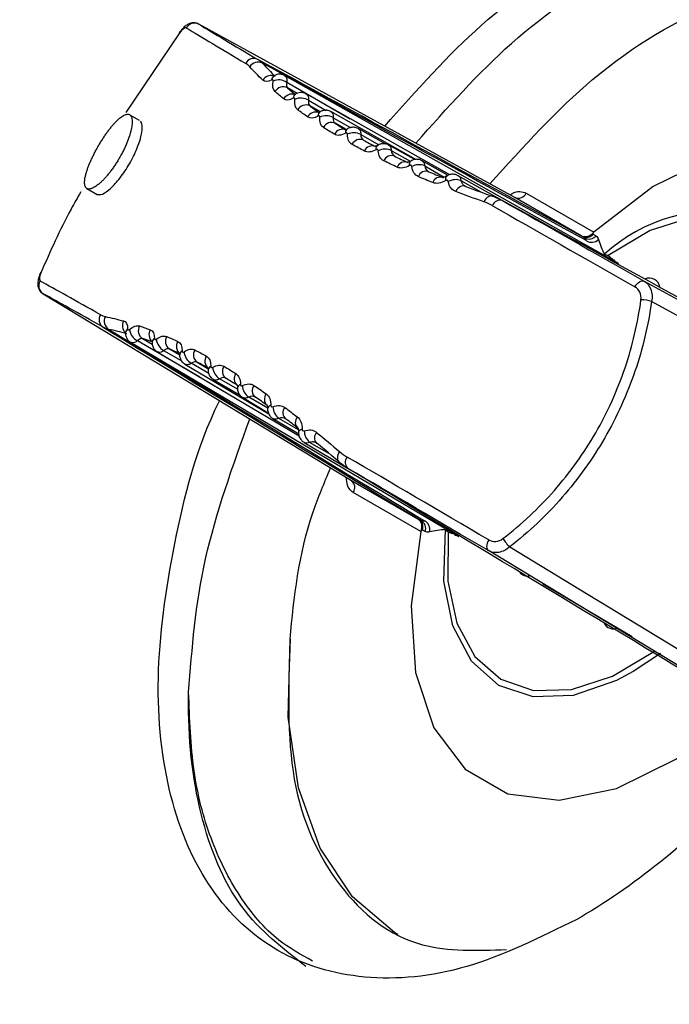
# Model space of a CAD drawing. Header units: millimetres. Extents: x 15358 to 16483, y 10132 to 11382.
# Tile 49 of 166: x 16212 to 16225, y 10373 to 10393. Entities that reach past the tile are written whole.
import ezdxf

# ---------------------------------------------------------------- set-up
doc = ezdxf.new("R2010")
doc.units = ezdxf.units.MM

msp = doc.modelspace()

# ---------------------------------------------------------------- linework, layer by layer
at = {"color": 7, "linetype": 'Continuous', "lineweight": 25}
for p, q in [((16222.134, 10389.683), (16215.471, 10393.34)), ((16215.055, 10393.147), (16213.934, 10391.477)), ((16224.286, 10388.311), (16217.28, 10392.257)), ((16217.328, 10392.114), (16218.662, 10391.347)), ((16217.339, 10391.997), (16217.501, 10391.86)), ((16217.542, 10391.879), (16217.339, 10391.997)), ((16220.765, 10390.163), (16217.734, 10391.87)), ((16217.785, 10391.735), (16218.156, 10391.521)), ((16218.029, 10391.491), (16217.81, 10391.617)), ((16214.222, 10391.309), (16214.011, 10391.431)), ((16220.045, 10390.486), (16218.252, 10391.497)), ((16218.304, 10391.368), (16218.671, 10391.158)), ((16218.564, 10391.123), (16218.345, 10391.25)), ((16219.41, 10390.811), (16218.832, 10391.137)), ((16218.886, 10391.015), (16219.268, 10390.796)), ((16220.022, 10390.482), (16219.473, 10390.791)), ((16219.528, 10390.676), (16219.927, 10390.448)), ((16220.725, 10390.151), (16220.176, 10390.46)), ((16220.232, 10390.351), (16220.646, 10390.115)), ((16220.697, 10390.137), (16220.695, 10390.136)), ((16221.868, 10389.621), (16220.938, 10390.144)), ((16220.995, 10390.041), (16221.418, 10389.8)), ((16213.111, 10389.872), (16213.324, 10389.749)), ((16221.081, 10389.928), (16221.099, 10389.915)), ((16222.373, 10389.776), (16223.8, 10388.952)), ((16223.534, 10388.874), (16222.134, 10389.683)), ((16224.287, 10388.311), (16224.286, 10388.312)), ((16224.859, 10387.919), (16231.376, 10384.339)), ((16212.187, 10387.653), (16218.687, 10383.712)), ((16215.492, 10385.895), (16214.178, 10386.658)), ((16214.484, 10386.635), (16214.284, 10386.706)), ((16214.284, 10386.706), (16214.49, 10386.588)), ((16214.03, 10386.628), (16220.95, 10382.533)), ((16214.592, 10386.427), (16217.585, 10384.656)), ((16215.105, 10386.236), (16214.734, 10386.451)), ((16214.849, 10386.488), (16215.067, 10386.363)), ((16215.174, 10386.166), (16216.946, 10385.118)), ((16215.678, 10385.971), (16215.311, 10386.185)), ((16215.435, 10386.209), (16215.66, 10386.078)), ((16215.776, 10385.843), (16216.339, 10385.51)), ((16216.289, 10385.636), (16215.907, 10385.857)), ((16216.396, 10385.46), (16216.935, 10385.141)), ((16216.925, 10385.236), (16216.523, 10385.47)), ((16217.033, 10385.018), (16217.578, 10384.695)), ((16217.569, 10384.782), (16217.156, 10385.023)), ((16217.688, 10384.515), (16218.604, 10383.973)), ((16218.226, 10384.272), (16217.806, 10384.517)), ((16217.947, 10384.502), (16217.951, 10384.5)), ((16217.952, 10384.501), (16217.967, 10384.49)), ((16218.687, 10383.712), (16220.087, 10382.903)), ((16220.153, 10382.634), (16218.726, 10383.459)), ((16227.921, 10378.387), (16221.576, 10382.232)), ((16222.726, 10381.534), (16224.609, 10380.42)), ((16225.201, 10380.058), (16224.629, 10379.678)), ((16215.256, 10379.245), (16215.256, 10379.245))]:
    msp.add_line(p, q, dxfattribs=at)
at = {"color": 7, "linetype": 'Continuous', "lineweight": 25, "flags": 128}
for points in [[(16215.063, 10393.169), (16215.058, 10393.161), (16215.055, 10393.147)], [(16230.439, 10385.118), (16230.647, 10386.683), (16230.554, 10388.091), (16230.166, 10389.262), (16229.505, 10390.131), (16228.608, 10390.649), (16227.525, 10390.787), (16226.317, 10390.538), (16225.052, 10389.914), (16223.8, 10388.952)], [(16221.099, 10389.915), (16221.073, 10389.926), (16221.045, 10389.93), (16221.015, 10389.926), (16220.985, 10389.915), (16220.956, 10389.896), (16220.93, 10389.872), (16220.906, 10389.842), (16220.887, 10389.808)], [(16221.687, 10389.702), (16221.661, 10389.714), (16221.634, 10389.717), (16221.605, 10389.713), (16221.576, 10389.701), (16221.548, 10389.683), (16221.522, 10389.657), (16221.5, 10389.627), (16221.481, 10389.592)], [(16228.45, 10385.95), (16228.461, 10386.978), (16228.271, 10387.866), (16227.891, 10388.569), (16227.341, 10389.051), (16226.649, 10389.287), (16225.85, 10389.264), (16224.986, 10388.984), (16224.101, 10388.462)], [(16224.334, 10388.262), (16224.305, 10388.299), (16224.286, 10388.311)], [(16212.132, 10388.092), (16212.136, 10388.1), (16212.147, 10388.109)], [(16224.665, 10387.8), (16224.686, 10387.833), (16224.71, 10387.862), (16224.736, 10387.886), (16224.762, 10387.906), (16224.789, 10387.919), (16224.815, 10387.926), (16224.838, 10387.926), (16224.859, 10387.919)], [(16231.283, 10384.055), (16231.13, 10384.138), (16228.244, 10385.72), (16225.016, 10387.49)], [(16216.989, 10385.298), (16216.961, 10385.284), (16216.94, 10385.267), (16216.927, 10385.248), (16216.921, 10385.229), (16216.921, 10385.226)], [(16217.647, 10384.796), (16217.618, 10384.783), (16217.595, 10384.768), (16217.581, 10384.751), (16217.574, 10384.732), (16217.574, 10384.729)], [(16218.437, 10384.321), (16218.417, 10384.287), (16218.402, 10384.252), (16218.393, 10384.217), (16218.391, 10384.184), (16218.395, 10384.153), (16218.406, 10384.126), (16218.423, 10384.104), (16218.445, 10384.088)], [(16220.153, 10382.634), (16219.945, 10381.069), (16220.038, 10379.661), (16220.426, 10378.49), (16221.087, 10377.621), (16221.984, 10377.103), (16223.067, 10376.965), (16224.275, 10377.215), (16225.54, 10377.838), (16226.792, 10378.8)], [(16224.629, 10379.678), (16224.273, 10379.489), (16223.363, 10379.178), (16222.521, 10379.144), (16221.792, 10379.388), (16221.216, 10379.898), (16220.825, 10380.644), (16220.639, 10381.587), (16220.668, 10382.676)], [(16220.728, 10382.618), (16220.717, 10381.591), (16220.907, 10380.703), (16221.286, 10380), (16221.837, 10379.518), (16222.529, 10379.282), (16223.328, 10379.304), (16224.192, 10379.584), (16225.077, 10380.107)], [(16221.581, 10382.459), (16221.564, 10382.425), (16221.55, 10382.389), (16221.542, 10382.355), (16221.538, 10382.322), (16221.54, 10382.292), (16221.547, 10382.267), (16221.559, 10382.246), (16221.576, 10382.232)], [(16222.026, 10382.31), (16223.677, 10381.307), (16228.095, 10378.625)], [(16219.671, 10374.133), (16219.599, 10374.176), (16218.709, 10374.924), (16218.025, 10375.952), (16217.57, 10377.23), (16217.357, 10378.716), (16217.393, 10380.364)]]:
    msp.add_lwpolyline(points, dxfattribs=at)
at = {"color": 7, "linetype": 'Continuous', "lineweight": 25}
for centre, radius, start, end in [((16215.378, 10393.166), 0.197, 61.9016, 150.7783), ((16216.629, 10392.425), 0.193, 63.7504, 152.3109), ((16216.718, 10392.337), 0.203, 61.4845, 148.5276), ((16216.995, 10392.049), 0.208, 74.9301, 148.3097), ((16217.118, 10392.156), 0.113, 123.3026, 173.7577), ((16217.156, 10391.856), 0.309, 56.2634, 113.0229), ((16217.249, 10391.82), 0.199, 63.2468, 150.2568), ((16217.434, 10391.665), 0.201, 73.4055, 150.3583), ((16217.569, 10391.775), 0.107, 123.789, 177.7799), ((16217.622, 10391.47), 0.311, 58.4172, 114.1226), ((16217.727, 10391.442), 0.194, 64.4725, 151.8597), ((16217.937, 10391.292), 0.196, 73.6262, 152.0384), ((16218.084, 10391.407), 0.102, 124.8659, 182.0492), ((16218.151, 10391.097), 0.312, 60.6176, 115.2308), ((16218.267, 10391.078), 0.189, 65.6096, 153.7224), ((16218.5, 10390.936), 0.186, 66.0399, 154.5388), ((16218.661, 10391.052), 0.0982, 126.5927, 186.5123), ((16218.743, 10390.737), 0.313, 62.8631, 116.3613), ((16218.869, 10390.727), 0.183, 66.6674, 155.8533), ((16219.298, 10390.712), 0.0927, 127.959, 192.0038), ((16219.126, 10390.592), 0.18, 67.0691, 156.7785), ((16219.397, 10390.392), 0.314, 65.1555, 117.5258), ((16219.533, 10390.391), 0.176, 67.6576, 158.261), ((16219.813, 10390.262), 0.173, 68.035, 159.2951), ((16219.997, 10390.385), 0.0901, 130.5371, 196.9041), ((16220.112, 10390.061), 0.314, 67.5001, 118.7342), ((16220.258, 10390.07), 0.169, 68.5948, 160.9535), ((16220.56, 10389.947), 0.166, 68.9536, 162.0954), ((16220.758, 10390.072), 0.0892, 134.4063, 201.681), ((16220.887, 10389.745), 0.315, 69.9051, 119.9944), ((16222.205, 10389.854), 0.185, 247.4786, 335.0401), ((16221.825, 10389.446), 0.179, 73.6259, 158.4373), ((16226.348, 10385.977), 3.42, 78.6317, 132.8519), ((16223.642, 10389.039), 0.197, 241.3689, 318.1656), ((16223.699, 10389.004), 0.197, 241.3831, 317.745), ((16223.753, 10388.941), 0.203, 236.2512, 315.0479), ((16232.243, 10397.395), 12.087, 227.6528, 228.3423), ((16212.292, 10387.821), 0.197, 149.2213, 238.1006), ((16224.969, 10387.763), 0.221, 7.217, 115.0557), ((16224.791, 10386.78), 0.745, 72.3642, 89.9321), ((16213.559, 10387.107), 0.193, 147.6884, 236.2534), ((16213.679, 10387.074), 0.203, 151.4713, 238.5189), ((16214.064, 10386.978), 0.205, 151.1099, 225.65), ((16214.036, 10386.818), 0.113, 126.2423, 176.633), ((16214.315, 10386.935), 0.309, 186.9716, 243.7404), ((16214.393, 10386.872), 0.199, 149.742, 236.7573), ((16214.619, 10386.79), 0.201, 149.631, 226.7839), ((16214.592, 10386.618), 0.107, 122.227, 176.0244), ((16214.882, 10386.725), 0.31, 185.8723, 241.5866), ((16214.959, 10386.648), 0.194, 148.1391, 235.5322), ((16215.189, 10386.541), 0.192, 147.4301, 235.0703), ((16215.168, 10386.356), 0.102, 117.9626, 174.9087), ((16215.47, 10386.453), 0.312, 184.7646, 239.3864), ((16215.544, 10386.362), 0.189, 146.2764, 234.3957), ((16215.783, 10386.231), 0.186, 145.4599, 233.9656), ((16215.764, 10386.033), 0.0983, 113.4978, 173.2394), ((16216.077, 10386.12), 0.313, 183.6344, 237.1411), ((16216.149, 10386.015), 0.183, 144.1453, 233.3385), ((16216.395, 10385.86), 0.18, 143.22, 232.937), ((16216.374, 10385.655), 0.0895, 106.729, 173.3535), ((16216.703, 10385.726), 0.314, 182.4703, 234.8488), ((16216.772, 10385.608), 0.176, 141.7373, 232.3489), ((16217.027, 10385.429), 0.176, 141.1123, 227.6052), ((16217.347, 10385.273), 0.314, 181.2622, 232.5045), ((16217.412, 10385.142), 0.169, 139.0445, 231.4124), ((16217.67, 10384.941), 0.166, 137.9025, 231.0538), ((16218.008, 10384.759), 0.315, 180.0022, 230.0997), ((16218.077, 10384.613), 0.168, 137.0937, 221.8237), ((16218.736, 10384.096), 0.179, 141.5603, 226.3816), ((16218.574, 10383.565), 0.185, 324.9585, 52.527), ((16219.998, 10382.727), 0.197, 341.8344, 58.6329), ((16220.057, 10382.696), 0.197, 342.255, 58.6187), ((16220.138, 10382.681), 0.203, 344.9514, 63.7501), ((16217.061, 10371.102), 12.086, 71.6474, 72.3369), ((16222.527, 10382.86), 0.744, 210.064, 227.6407), ((16222.396, 10381.895), 0.199, 216.54, 283.847), ((16224.204, 10380.793), 0.212, 206.0016, 296.5511)]:
    msp.add_arc(centre, radius, start, end, dxfattribs=at)
for centre, major_axis, ratio, start_param, end_param in [((16237.833, 10380.928), (23.057, -12.877), 0.010143, 3.393483, 3.56026), ((16237.735, 10380.753), (23.23, -12.977), 0.010067, 3.393485, 3.560262), ((17717.694, 9568.289), (1513.386, -831.055), 0.000265, 2.981878, 3.013607), ((17716.719, 9566.543), (1512.374, -832.78), 0.000238, 2.981815, 3.013217), ((16237.833, 10380.928), (23.057, -12.877), 0.010143, 3.953672, 4.120449), ((17717.694, 9568.289), (1513.386, -831.055), 0.000265, 3.294253, 3.325982), ((16237.735, 10380.753), (23.23, -12.977), 0.010067, 3.953675, 4.120451), ((16234.221, 10374.666), (22.854, -13.629), 0.009934, 2.722921, 2.889698), ((16234.118, 10374.494), (22.681, -13.529), 0.01001, 2.722924, 2.8897), ((17677.894, 9499.354), (1476.489, -894.963), 0.000262, 3.269578, 3.301307), ((17678.919, 9501.071), (1477.476, -893.224), 0.000234, 3.269968, 3.301371), ((16234.221, 10374.666), (22.854, -13.629), 0.009934, 2.162732, 2.329509), ((16234.118, 10374.494), (22.681, -13.529), 0.01001, 2.162734, 2.329511), ((17677.894, 9499.354), (1476.489, -894.963), 0.000262, 2.957204, 2.988933)]:
    msp.add_ellipse(centre, major_axis=major_axis, ratio=ratio, start_param=start_param, end_param=end_param, dxfattribs=at)
for points, knots in [([(16201.428, 10354.418), (16201.355, 10354.426), (16201.109, 10354.453), (16200.747, 10354.82), (16200.387, 10356.093), (16200.153, 10358.224), (16200.118, 10360.674), (16200.076, 10365.662), (16199.984, 10376.319), (16199.911, 10392.548), (16199.928, 10411.853), (16200.073, 10426.205), (16200.14, 10434.593), (16200.184, 10436.952), (16200.477, 10438.284), (16201.015, 10439.655), (16201.822, 10441.074), (16202.68, 10442.32), (16203.904, 10443.466), (16205.608, 10445.221), (16209.123, 10448.639), (16214.546, 10453.668), (16222.311, 10460.26), (16231.275, 10467.168), (16241.569, 10474.246), (16252.361, 10480.841), (16263.611, 10486.927), (16275.277, 10492.489), (16286.319, 10497.1), (16296.628, 10500.904), (16304.693, 10503.579), (16310.197, 10505.22), (16312.915, 10506.025), (16314.348, 10506.378), (16315.176, 10506.32), (16315.558, 10506.293)], [0, 0, 0, 0, 0.001336, 0.004547, 0.00816, 0.019464, 0.030874, 0.042302, 0.08787, 0.177711, 0.265545, 0.352881, 0.374654, 0.380077, 0.385438, 0.390785, 0.396092, 0.40406, 0.412128, 0.420166, 0.439139, 0.4823, 0.525488, 0.583171, 0.640912, 0.698737, 0.756593, 0.81427, 0.871773, 0.914842, 0.9579, 0.982016, 0.988312, 0.99461, 1, 1, 1, 1]), ([(16223.754, 10395.006), (16224.341, 10395.345), (16224.928, 10395.618), (16226.077, 10396.021), (16226.639, 10396.151), (16227.717, 10396.263), (16228.233, 10396.245), (16229.199, 10396.062), (16229.649, 10395.897), (16230.465, 10395.425), (16230.832, 10395.119), (16231.468, 10394.377), (16231.737, 10393.942), (16232.168, 10392.958), (16232.33, 10392.41), (16232.539, 10391.223), (16232.586, 10390.584), (16232.566, 10389.238), (16232.498, 10388.532), (16232.248, 10387.08), (16232.067, 10386.335), (16231.598, 10384.832), (16231.311, 10384.075), (16230.641, 10382.579), (16230.258, 10381.841), (16229.413, 10380.409), (16228.95, 10379.717), (16227.961, 10378.405), (16227.435, 10377.786), (16226.341, 10376.644), (16225.773, 10376.122), (16224.617, 10375.194), (16224.028, 10374.788), (16223.44, 10374.449)], [3.141593, 3.141593, 3.141593, 3.141593, 3.337942, 3.337942, 3.534292, 3.534292, 3.730641, 3.730641, 3.926991, 3.926991, 4.12334, 4.12334, 4.31969, 4.31969, 4.516039, 4.516039, 4.712389, 4.712389, 4.908739, 4.908739, 5.105088, 5.105088, 5.301438, 5.301438, 5.497787, 5.497787, 5.694137, 5.694137, 5.890486, 5.890486, 6.086836, 6.086836, 6.283185, 6.283185, 6.283185, 6.283185]), ([(16219.389, 10391.19), (16220.056, 10391.942), (16221.439, 10393.5), (16222.964, 10394.492), (16223.754, 10395.006)], [0, 0, 0, 0, 0.482675, 1, 1, 1, 1]), ([(16220.045, 10390.83), (16220.706, 10391.574), (16222.082, 10393.125), (16223.601, 10394.113), (16224.39, 10394.626)], [0, 0, 0, 0, 0.480285, 1, 1, 1, 1]), ([(16221.604, 10389.974), (16222.314, 10390.756), (16223.838, 10392.439), (16226.47, 10393.966), (16229.029, 10394.485), (16231.14, 10393.938), (16231.957, 10392.755), (16232.33, 10392.214)], [0, 0, 0, 0, 0.1846436, 0.3969055, 0.6091889, 0.8213735, 1, 1, 1, 1]), ([(16215.465, 10393.34), (16215.46, 10393.344), (16215.432, 10393.365), (16215.369, 10393.372), (16215.294, 10393.363), (16215.225, 10393.332), (16215.15, 10393.276), (16215.096, 10393.21), (16215.063, 10393.169)], [0, 0, 0, 0, 0.038596, 0.200458, 0.342195, 0.488942, 0.687472, 1, 1, 1, 1]), ([(16217.058, 10392.252), (16217.052, 10392.249), (16217.038, 10392.24), (16217.036, 10392.24), (16217.035, 10392.24)], [0, 0, 0, 0, 0.354063, 1, 1, 1, 1]), ([(16217.278, 10392.254), (16217.27, 10392.26), (16217.24, 10392.279), (16217.181, 10392.288), (16217.115, 10392.279), (16217.074, 10392.263), (16217.056, 10392.251), (16217.056, 10392.25)], [0, 0, 0, 0, 0.131842, 0.445475, 0.726251, 0.989919, 1, 1, 1, 1]), ([(16217.279, 10392.256), (16217.292, 10392.247), (16217.316, 10392.227), (16217.331, 10392.174), (16217.329, 10392.132), (16217.328, 10392.114)], [0, 0, 0, 0, 0.350774, 0.723929, 1, 1, 1, 1]), ([(16217.035, 10392.141), (16217.036, 10392.145), (16217.036, 10392.149), (16217.036, 10392.153), (16217.036, 10392.157), (16217.035, 10392.161), (16217.034, 10392.165), (16217.032, 10392.168), (16217.03, 10392.17), (16217.027, 10392.172), (16217.024, 10392.173), (16217.021, 10392.174), (16217.017, 10392.173), (16217.014, 10392.173), (16217.01, 10392.171), (16217.006, 10392.168)], [0, 0, 0, 0, 0.00001477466, 0.00001477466, 0.00001477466, 0.00003497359, 0.00003497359, 0.00003497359, 0.00005519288, 0.00005519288, 0.00005519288, 0.00007531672, 0.00007531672, 0.00007531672, 0.00009541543, 0.00009541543, 0.00009541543, 0.00009541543]), ([(16217.511, 10391.866), (16217.505, 10391.862), (16217.487, 10391.851), (16217.484, 10391.851), (16217.481, 10391.851)], [0, 0, 0, 0, 0.3523326, 1, 1, 1, 1]), ([(16217.733, 10391.867), (16217.718, 10391.875), (16217.683, 10391.896), (16217.619, 10391.9), (16217.557, 10391.89), (16217.524, 10391.871), (16217.51, 10391.863)], [0, 0, 0, 0, 0.208705, 0.514985, 0.797226, 1, 1, 1, 1]), ([(16217.733, 10391.868), (16217.745, 10391.86), (16217.769, 10391.843), (16217.786, 10391.794), (16217.785, 10391.752), (16217.785, 10391.735)], [0, 0, 0, 0, 0.3247361, 0.7108035, 1, 1, 1, 1]), ([(16217.495, 10391.754), (16217.495, 10391.758), (16217.496, 10391.761), (16217.495, 10391.765), (16217.495, 10391.769), (16217.494, 10391.773), (16217.492, 10391.776), (16217.49, 10391.78), (16217.488, 10391.782), (16217.485, 10391.783), (16217.482, 10391.784), (16217.478, 10391.785), (16217.474, 10391.784), (16217.47, 10391.784), (16217.466, 10391.782), (16217.462, 10391.779)], [0, 0, 0, 0, 0.00001451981, 0.00001451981, 0.00001451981, 0.00003408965, 0.00003408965, 0.00003408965, 0.00005367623, 0.00005367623, 0.00005367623, 0.00007321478, 0.00007321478, 0.00007321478, 0.00009272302, 0.00009272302, 0.00009272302, 0.00009272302]), ([(16213.353, 10390.772), (16213.344, 10390.757), (16213.329, 10390.73), (16213.3, 10390.677), (16213.266, 10390.613), (16213.227, 10390.533), (16213.191, 10390.456), (16213.16, 10390.381), (16213.132, 10390.309), (16213.109, 10390.241), (16213.089, 10390.174), (16213.075, 10390.116), (16213.066, 10390.063), (16213.062, 10390.017), (16213.062, 10389.975), (16213.067, 10389.939), (16213.077, 10389.91), (16213.091, 10389.887), (16213.116, 10389.866), (16213.15, 10389.859), (16213.191, 10389.866), (16213.238, 10389.882), (16213.291, 10389.913), (16213.35, 10389.957), (16213.397, 10389.997), (16213.446, 10390.044), (16213.496, 10390.097), (16213.547, 10390.156), (16213.598, 10390.22), (16213.649, 10390.288), (16213.699, 10390.361), (16213.748, 10390.437), (16213.788, 10390.504), (16213.818, 10390.557), (16213.847, 10390.61), (16213.881, 10390.675), (16213.919, 10390.755), (16213.964, 10390.86), (16214.001, 10390.961), (16214.029, 10391.054), (16214.051, 10391.142), (16214.063, 10391.219), (16214.066, 10391.285), (16214.064, 10391.328), (16214.057, 10391.365), (16214.042, 10391.404), (16214.019, 10391.43), (16213.988, 10391.441), (16213.952, 10391.442), (16213.909, 10391.429), (16213.861, 10391.401), (16213.822, 10391.373), (16213.78, 10391.338), (16213.736, 10391.297), (16213.691, 10391.249), (16213.643, 10391.195), (16213.595, 10391.135), (16213.546, 10391.07), (16213.497, 10391.001), (16213.448, 10390.927), (16213.408, 10390.863), (16213.376, 10390.811), (16213.361, 10390.785), (16213.353, 10390.772)], [0, 0, 0, 0, 0.008912, 0.015616, 0.031281, 0.046907, 0.062513, 0.07818, 0.093828, 0.109431, 0.125092, 0.142982, 0.15635, 0.171989, 0.18765, 0.203265, 0.218858, 0.234506, 0.250145, 0.281294, 0.296938, 0.312555, 0.343698, 0.359341, 0.374933, 0.390505, 0.406149, 0.421785, 0.437354, 0.452982, 0.468642, 0.484245, 0.499856, 0.50881, 0.515528, 0.531164, 0.546766, 0.562434, 0.593646, 0.609307, 0.624972, 0.656181, 0.671849, 0.687471, 0.703079, 0.718739, 0.749938, 0.765568, 0.781223, 0.812379, 0.828016, 0.843659, 0.859242, 0.874825, 0.89047, 0.906098, 0.921657, 0.937281, 0.952937, 0.968538, 0.984253, 0.992132, 1, 1, 1, 1]), ([(16218.018, 10391.379), (16218.019, 10391.383), (16218.018, 10391.386), (16218.018, 10391.39), (16218.017, 10391.394), (16218.016, 10391.398), (16218.013, 10391.401), (16218.011, 10391.404), (16218.009, 10391.406), (16218.005, 10391.408), (16218.002, 10391.409), (16217.998, 10391.409), (16217.994, 10391.408), (16217.99, 10391.408), (16217.986, 10391.406), (16217.982, 10391.403)], [0, 0, 0, 0, 0.00001434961, 0.00001434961, 0.00001434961, 0.00003354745, 0.00003354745, 0.00003354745, 0.00005276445, 0.00005276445, 0.00005276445, 0.00007196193, 0.00007196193, 0.00007196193, 0.00009112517, 0.00009112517, 0.00009112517, 0.00009112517]), ([(16218.027, 10391.493), (16218.02, 10391.489), (16218, 10391.476), (16217.987, 10391.475), (16217.991, 10391.475), (16217.991, 10391.475)], [0, 0, 0, 0, 0.314551, 0.885645, 1, 1, 1, 1]), ([(16218.25, 10391.495), (16218.228, 10391.506), (16218.185, 10391.527), (16218.113, 10391.525), (16218.059, 10391.511), (16218.033, 10391.494), (16218.026, 10391.489)], [0, 0, 0, 0, 0.3062546, 0.6063148, 0.8902257, 1, 1, 1, 1]), ([(16218.25, 10391.494), (16218.261, 10391.488), (16218.285, 10391.473), (16218.303, 10391.426), (16218.304, 10391.386), (16218.304, 10391.368)], [0, 0, 0, 0, 0.298554, 0.698508, 1, 1, 1, 1]), ([(16213.324, 10389.75), (16213.358, 10389.744), (16213.427, 10389.732), (16213.576, 10389.839), (16213.707, 10389.972), (16213.81, 10390.095), (16213.912, 10390.237), (16214.009, 10390.392), (16214.095, 10390.553), (16214.167, 10390.712), (16214.223, 10390.864), (16214.272, 10391.044), (16214.288, 10391.21), (16214.255, 10391.269), (16214.241, 10391.295)], [0, 0, 0, 0, 0.12701, 0.255463, 0.319993, 0.384495, 0.449166, 0.51368, 0.578325, 0.643017, 0.707621, 0.772379, 0.901079, 1, 1, 1, 1]), ([(16218.604, 10391.133), (16218.596, 10391.128), (16218.574, 10391.114), (16218.557, 10391.113), (16218.559, 10391.112), (16218.56, 10391.112)], [0, 0, 0, 0, 0.2761207, 0.7731158, 1, 1, 1, 1]), ([(16218.604, 10391.017), (16218.604, 10391.021), (16218.604, 10391.025), (16218.603, 10391.028), (16218.602, 10391.033), (16218.6, 10391.037), (16218.598, 10391.039), (16218.595, 10391.042), (16218.592, 10391.044), (16218.589, 10391.046), (16218.585, 10391.047), (16218.581, 10391.047), (16218.577, 10391.046), (16218.572, 10391.045), (16218.568, 10391.044), (16218.564, 10391.041)], [0, 0, 0, 0, 0.00001429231, 0.00001429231, 0.00001429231, 0.0000333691, 0.0000333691, 0.0000333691, 0.00005246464, 0.00005246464, 0.00005246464, 0.00007154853, 0.00007154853, 0.00007154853, 0.00009059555, 0.00009059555, 0.00009059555, 0.00009059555]), ([(16218.832, 10391.136), (16218.83, 10391.137), (16218.808, 10391.155), (16218.752, 10391.166), (16218.678, 10391.164), (16218.628, 10391.148), (16218.606, 10391.132), (16218.603, 10391.13)], [0, 0, 0, 0, 0.022914, 0.366385, 0.663483, 0.949627, 1, 1, 1, 1]), ([(16218.83, 10391.134), (16218.839, 10391.129), (16218.863, 10391.115), (16218.882, 10391.072), (16218.885, 10391.033), (16218.886, 10391.015)], [0, 0, 0, 0, 0.2665234, 0.6844058, 1, 1, 1, 1]), ([(16219.241, 10390.787), (16219.233, 10390.782), (16219.207, 10390.765), (16219.185, 10390.763), (16219.186, 10390.763), (16219.187, 10390.763)], [0, 0, 0, 0, 0.246384, 0.722972, 1, 1, 1, 1]), ([(16219.472, 10390.789), (16219.466, 10390.793), (16219.438, 10390.813), (16219.378, 10390.822), (16219.303, 10390.817), (16219.261, 10390.795), (16219.241, 10390.784)], [0, 0, 0, 0, 0.087096, 0.42123, 0.718972, 1, 1, 1, 1]), ([(16219.471, 10390.788), (16219.48, 10390.784), (16219.503, 10390.773), (16219.523, 10390.732), (16219.527, 10390.693), (16219.528, 10390.676)], [0, 0, 0, 0, 0.23431, 0.670689, 1, 1, 1, 1]), ([(16219.252, 10390.67), (16219.252, 10390.674), (16219.251, 10390.677), (16219.25, 10390.681), (16219.248, 10390.685), (16219.246, 10390.689), (16219.243, 10390.692), (16219.241, 10390.695), (16219.237, 10390.697), (16219.233, 10390.698), (16219.23, 10390.699), (16219.225, 10390.699), (16219.221, 10390.698), (16219.216, 10390.697), (16219.211, 10390.695), (16219.207, 10390.692)], [0, 0, 0, 0, 0.00001437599, 0.00001437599, 0.00001437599, 0.00003358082, 0.00003358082, 0.00003358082, 0.00005279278, 0.00005279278, 0.00005279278, 0.00007197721, 0.00007197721, 0.00007197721, 0.00009112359, 0.00009112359, 0.00009112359, 0.00009112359]), ([(16219.939, 10390.456), (16219.929, 10390.449), (16219.901, 10390.432), (16219.871, 10390.428), (16219.869, 10390.428), (16219.868, 10390.429)], [0, 0, 0, 0, 0.215417, 0.619846, 1, 1, 1, 1]), ([(16220.174, 10390.457), (16220.163, 10390.464), (16220.13, 10390.485), (16220.064, 10390.492), (16219.993, 10390.483), (16219.956, 10390.461), (16219.939, 10390.451)], [0, 0, 0, 0, 0.148296, 0.47497, 0.774349, 1, 1, 1, 1]), ([(16220.174, 10390.457), (16220.181, 10390.454), (16220.203, 10390.444), (16220.224, 10390.406), (16220.23, 10390.368), (16220.232, 10390.351)], [0, 0, 0, 0, 0.198292, 0.655475, 1, 1, 1, 1]), ([(16219.961, 10390.337), (16219.96, 10390.341), (16219.959, 10390.344), (16219.958, 10390.348), (16219.956, 10390.352), (16219.953, 10390.356), (16219.95, 10390.359), (16219.947, 10390.362), (16219.943, 10390.364), (16219.939, 10390.365), (16219.935, 10390.366), (16219.93, 10390.365), (16219.925, 10390.364), (16219.921, 10390.363), (16219.916, 10390.361), (16219.911, 10390.358)], [0, 0, 0, 0, 0.00001463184, 0.00001463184, 0.00001463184, 0.0000342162, 0.0000342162, 0.0000342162, 0.00005377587, 0.00005377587, 0.00005377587, 0.00007326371, 0.00007326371, 0.00007326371, 0.00009271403, 0.00009271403, 0.00009271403, 0.00009271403]), ([(16220.936, 10390.141), (16220.918, 10390.151), (16220.877, 10390.174), (16220.802, 10390.176), (16220.738, 10390.162), (16220.707, 10390.14), (16220.697, 10390.134)], [0, 0, 0, 0, 0.236748, 0.555639, 0.857391, 1, 1, 1, 1]), ([(16220.696, 10390.139), (16220.686, 10390.132), (16220.655, 10390.112), (16220.619, 10390.107), (16220.606, 10390.109), (16220.605, 10390.11), (16220.605, 10390.11)], [0, 0, 0, 0, 0.180454, 0.511469, 0.87128, 1, 1, 1, 1]), ([(16220.73, 10390.018), (16220.729, 10390.022), (16220.728, 10390.026), (16220.726, 10390.029), (16220.724, 10390.034), (16220.721, 10390.038), (16220.717, 10390.04), (16220.714, 10390.043), (16220.709, 10390.045), (16220.705, 10390.046), (16220.7, 10390.047), (16220.695, 10390.047), (16220.69, 10390.046), (16220.685, 10390.045), (16220.68, 10390.042), (16220.675, 10390.039)], [0, 0, 0, 0, 0.00001509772, 0.00001509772, 0.00001509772, 0.00003531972, 0.00003531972, 0.00003531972, 0.00005545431, 0.00005545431, 0.00005545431, 0.00007543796, 0.00007543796, 0.00007543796, 0.00009538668, 0.00009538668, 0.00009538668, 0.00009538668]), ([(16220.936, 10390.142), (16220.942, 10390.14), (16220.964, 10390.131), (16220.985, 10390.095), (16220.992, 10390.057), (16220.995, 10390.041)], [0, 0, 0, 0, 0.157426, 0.637882, 1, 1, 1, 1]), ([(16220.995, 10390.041), (16220.997, 10390.036), (16221.005, 10390.006), (16221.027, 10389.96), (16221.064, 10389.938), (16221.081, 10389.928)], [0, 0, 0, 0, 0.100617, 0.587694, 1, 1, 1, 1]), ([(16212.98, 10389.801), (16212.911, 10389.68), (16212.583, 10389.106), (16212.339, 10388.549), (16212.147, 10388.109)], [0, 0, 0, 0, 0.211283, 1, 1, 1, 1]), ([(16222.031, 10389.739), (16222.047, 10389.75), (16222.117, 10389.798), (16222.243, 10389.821), (16222.33, 10389.791), (16222.373, 10389.776)], [0, 0, 0, 0, 0.122851, 0.561426, 1, 1, 1, 1]), ([(16223.769, 10388.921), (16223.739, 10388.887), (16223.699, 10388.864), (16223.614, 10388.847), (16223.57, 10388.854), (16223.534, 10388.874)], [0, 0, 0, 0, 0.5, 0.5, 1, 1, 1, 1]), ([(16223.8, 10388.952), (16223.793, 10388.946), (16223.786, 10388.939), (16223.779, 10388.931), (16223.776, 10388.928), (16223.773, 10388.924), (16223.769, 10388.921)], [0, 0, 0, 0, 0.00003034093, 0.00003034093, 0.00003034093, 0.00004462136, 0.00004462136, 0.00004462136, 0.00004462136]), ([(16223.769, 10388.921), (16223.774, 10388.917), (16223.779, 10388.914), (16223.784, 10388.911), (16223.786, 10388.91), (16223.787, 10388.909), (16223.789, 10388.908)], [0.0000111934, 0.0000111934, 0.0000111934, 0.0000111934, 0.0001, 0.0001, 0.0001, 0.0001305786, 0.0001305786, 0.0001305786, 0.0001305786]), ([(16224.209, 10388.364), (16224.212, 10388.362), (16224.215, 10388.361), (16224.218, 10388.36), (16224.221, 10388.36), (16224.225, 10388.36), (16224.229, 10388.361), (16224.232, 10388.362), (16224.235, 10388.364), (16224.239, 10388.366)], [0, 0, 0, 0, 0.0000167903, 0.0000167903, 0.0000167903, 0.00003358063, 0.00003358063, 0.00003358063, 0.00004713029, 0.00004713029, 0.00004713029, 0.00004713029]), ([(16212.132, 10388.092), (16212.13, 10388.088), (16212.107, 10388.039), (16212.083, 10387.957), (16212.068, 10387.856), (16212.089, 10387.761), (16212.13, 10387.692), (16212.171, 10387.667), (16212.187, 10387.658)], [0, 0, 0, 0, 0.023944, 0.298811, 0.550021, 0.730648, 0.894734, 1, 1, 1, 1]), ([(16224.859, 10387.919), (16224.922, 10387.883), (16224.971, 10387.823), (16225.027, 10387.672), (16225.034, 10387.583), (16225.016, 10387.49)], [0, 0, 0, 0, 0.5, 0.5, 1, 1, 1, 1]), ([(16221.883, 10382.487), (16222.272, 10382.787), (16222.634, 10383.125), (16223.297, 10383.88), (16223.588, 10384.286), (16224.088, 10385.152), (16224.298, 10385.618), (16224.615, 10386.559), (16224.726, 10387.038), (16224.792, 10387.525)], [0, 0, 0, 0, 0.25, 0.25, 0.5, 0.5, 0.75, 0.75, 1, 1, 1, 1]), ([(16225.016, 10387.49), (16224.946, 10386.99), (16224.829, 10386.499), (16224.5, 10385.533), (16224.284, 10385.055), (16223.77, 10384.166), (16223.472, 10383.747), (16222.793, 10382.969), (16222.423, 10382.621), (16222.026, 10382.31)], [0, 0, 0, 0, 0.25, 0.25, 0.5, 0.5, 0.75, 0.75, 1, 1, 1, 1]), ([(16213.923, 10386.845), (16213.923, 10386.846), (16213.922, 10386.848), (16213.923, 10386.832), (16213.923, 10386.824)], [0, 0, 0, 0, 0.423232, 1, 1, 1, 1]), ([(16213.969, 10386.909), (16213.969, 10386.906), (16213.97, 10386.902), (16213.97, 10386.899), (16213.971, 10386.896), (16213.973, 10386.892), (16213.975, 10386.89), (16213.978, 10386.888), (16213.981, 10386.887), (16213.984, 10386.887), (16213.987, 10386.887), (16213.991, 10386.888), (16213.995, 10386.889), (16213.999, 10386.891), (16214.003, 10386.894), (16214.008, 10386.897)], [0, 0, 0, 0, 0.00001509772, 0.00001509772, 0.00001509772, 0.00003531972, 0.00003531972, 0.00003531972, 0.00005545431, 0.00005545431, 0.00005545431, 0.00007543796, 0.00007543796, 0.00007543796, 0.00009538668, 0.00009538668, 0.00009538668, 0.00009538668]), ([(16213.924, 10386.825), (16213.924, 10386.822), (16213.92, 10386.795), (16213.933, 10386.743), (16213.967, 10386.674), (16214.008, 10386.644), (16214.029, 10386.629)], [0, 0, 0, 0, 0.0412557, 0.3536182, 0.6740141, 1, 1, 1, 1]), ([(16214.178, 10386.658), (16214.158, 10386.645), (16214.117, 10386.62), (16214.065, 10386.611), (16214.041, 10386.625), (16214.031, 10386.631)], [0, 0, 0, 0, 0.368079, 0.734944, 1, 1, 1, 1]), ([(16214.482, 10386.655), (16214.483, 10386.654), (16214.484, 10386.652), (16214.484, 10386.631), (16214.484, 10386.623)], [0, 0, 0, 0, 0.635531, 1, 1, 1, 1]), ([(16214.534, 10386.708), (16214.534, 10386.705), (16214.535, 10386.701), (16214.535, 10386.698), (16214.536, 10386.694), (16214.538, 10386.691), (16214.541, 10386.689), (16214.543, 10386.686), (16214.546, 10386.685), (16214.549, 10386.684), (16214.553, 10386.684), (16214.556, 10386.684), (16214.56, 10386.686), (16214.565, 10386.687), (16214.569, 10386.69), (16214.573, 10386.693)], [0, 0, 0, 0, 0.00001463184, 0.00001463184, 0.00001463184, 0.0000342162, 0.0000342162, 0.0000342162, 0.00005377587, 0.00005377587, 0.00005377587, 0.00007326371, 0.00007326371, 0.00007326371, 0.00009271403, 0.00009271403, 0.00009271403, 0.00009271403]), ([(16214.486, 10386.625), (16214.485, 10386.622), (16214.481, 10386.594), (16214.496, 10386.54), (16214.53, 10386.472), (16214.571, 10386.443), (16214.591, 10386.429)], [0, 0, 0, 0, 0.04126, 0.36412, 0.689039, 1, 1, 1, 1]), ([(16214.734, 10386.451), (16214.714, 10386.44), (16214.674, 10386.417), (16214.624, 10386.411), (16214.602, 10386.425), (16214.593, 10386.431)], [0, 0, 0, 0, 0.383262, 0.765954, 1, 1, 1, 1]), ([(16215.12, 10386.446), (16215.12, 10386.443), (16215.12, 10386.439), (16215.121, 10386.436), (16215.122, 10386.432), (16215.124, 10386.428), (16215.126, 10386.426), (16215.128, 10386.423), (16215.131, 10386.421), (16215.135, 10386.42), (16215.138, 10386.419), (16215.142, 10386.42), (16215.146, 10386.421), (16215.151, 10386.422), (16215.155, 10386.424), (16215.159, 10386.427)], [0, 0, 0, 0, 0.00001437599, 0.00001437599, 0.00001437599, 0.00003358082, 0.00003358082, 0.00003358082, 0.00005279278, 0.00005279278, 0.00005279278, 0.00007197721, 0.00007197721, 0.00007197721, 0.00009112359, 0.00009112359, 0.00009112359, 0.00009112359]), ([(16215.064, 10386.4), (16215.063, 10386.401), (16215.06, 10386.405), (16215.067, 10386.391), (16215.065, 10386.369), (16215.065, 10386.363)], [0, 0, 0, 0, 0.210478, 0.802005, 1, 1, 1, 1]), ([(16215.067, 10386.365), (16215.067, 10386.362), (16215.063, 10386.333), (16215.078, 10386.278), (16215.113, 10386.21), (16215.155, 10386.181), (16215.174, 10386.167)], [0, 0, 0, 0, 0.041029, 0.372123, 0.700533, 1, 1, 1, 1]), ([(16215.311, 10386.185), (16215.291, 10386.174), (16215.251, 10386.153), (16215.203, 10386.15), (16215.182, 10386.164), (16215.176, 10386.169)], [0, 0, 0, 0, 0.399455, 0.798746, 1, 1, 1, 1]), ([(16215.662, 10386.089), (16215.661, 10386.09), (16215.66, 10386.092), (16215.667, 10386.073), (16215.665, 10386.049), (16215.665, 10386.043)], [0, 0, 0, 0, 0.297223, 0.835565, 1, 1, 1, 1]), ([(16215.667, 10386.045), (16215.667, 10386.042), (16215.663, 10386.012), (16215.678, 10385.956), (16215.715, 10385.887), (16215.757, 10385.858), (16215.776, 10385.845)], [0, 0, 0, 0, 0.0405868, 0.377812, 0.7087182, 1, 1, 1, 1]), ([(16215.724, 10386.124), (16215.724, 10386.12), (16215.725, 10386.116), (16215.726, 10386.113), (16215.727, 10386.108), (16215.729, 10386.104), (16215.731, 10386.102), (16215.733, 10386.099), (16215.737, 10386.096), (16215.74, 10386.095), (16215.744, 10386.094), (16215.748, 10386.094), (16215.752, 10386.095), (16215.756, 10386.096), (16215.761, 10386.097), (16215.765, 10386.1)], [0, 0, 0, 0, 0.00001429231, 0.00001429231, 0.00001429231, 0.0000333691, 0.0000333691, 0.0000333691, 0.00005246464, 0.00005246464, 0.00005246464, 0.00007154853, 0.00007154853, 0.00007154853, 0.00009059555, 0.00009059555, 0.00009059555, 0.00009059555]), ([(16215.907, 10385.857), (16215.887, 10385.848), (16215.847, 10385.829), (16215.801, 10385.828), (16215.783, 10385.842), (16215.777, 10385.846)], [0, 0, 0, 0, 0.416894, 0.833789, 1, 1, 1, 1]), ([(16216.276, 10385.723), (16216.276, 10385.722), (16216.277, 10385.72), (16216.287, 10385.693), (16216.284, 10385.668), (16216.284, 10385.664)], [0, 0, 0, 0, 0.45695, 0.922053, 1, 1, 1, 1]), ([(16216.286, 10385.665), (16216.285, 10385.662), (16216.281, 10385.631), (16216.297, 10385.574), (16216.335, 10385.504), (16216.377, 10385.475), (16216.396, 10385.462)], [0, 0, 0, 0, 0.039197, 0.380857, 0.713138, 1, 1, 1, 1]), ([(16216.348, 10385.74), (16216.348, 10385.736), (16216.348, 10385.733), (16216.349, 10385.729), (16216.35, 10385.724), (16216.352, 10385.72), (16216.354, 10385.717), (16216.357, 10385.714), (16216.36, 10385.711), (16216.364, 10385.71), (16216.368, 10385.709), (16216.372, 10385.708), (16216.376, 10385.709), (16216.381, 10385.709), (16216.385, 10385.711), (16216.39, 10385.713)], [0, 0, 0, 0, 0.00001434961, 0.00001434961, 0.00001434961, 0.00003354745, 0.00003354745, 0.00003354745, 0.00005276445, 0.00005276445, 0.00005276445, 0.00007196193, 0.00007196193, 0.00007196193, 0.00009112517, 0.00009112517, 0.00009112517, 0.00009112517]), ([(16223.44, 10374.449), (16222.658, 10374.065), (16221.093, 10373.297), (16218.918, 10373.111), (16217.063, 10373.666), (16215.651, 10374.989), (16214.786, 10376.972), (16214.504, 10379.487), (16214.903, 10382.345), (16215.415, 10384.4), (16215.905, 10385.39), (16215.908, 10385.397)], [0, 0, 0, 0, 0.124889, 0.249779, 0.374675, 0.499575, 0.624479, 0.749386, 0.874293, 0.999198, 1, 1, 1, 1]), ([(16216.523, 10385.47), (16216.502, 10385.462), (16216.462, 10385.444), (16216.418, 10385.445), (16216.401, 10385.46), (16216.397, 10385.463)], [0, 0, 0, 0, 0.4358285, 0.8715826, 1, 1, 1, 1]), ([(16216.908, 10385.3), (16216.907, 10385.3), (16216.905, 10385.302), (16216.915, 10385.285), (16216.924, 10385.253), (16216.92, 10385.228), (16216.92, 10385.226)], [0, 0, 0, 0, 0.137716, 0.590636, 0.970845, 1, 1, 1, 1]), ([(16216.922, 10385.226), (16216.922, 10385.223), (16216.917, 10385.192), (16216.933, 10385.133), (16216.972, 10385.061), (16217.014, 10385.032), (16217.034, 10385.019)], [0, 0, 0, 0, 0.039379, 0.382981, 0.714878, 1, 1, 1, 1]), ([(16216.989, 10385.298), (16216.989, 10385.293), (16216.989, 10385.289), (16216.99, 10385.286), (16216.991, 10385.281), (16216.993, 10385.276), (16216.996, 10385.273), (16216.998, 10385.269), (16217.002, 10385.266), (16217.006, 10385.265), (16217.009, 10385.263), (16217.014, 10385.262), (16217.018, 10385.262), (16217.023, 10385.262), (16217.028, 10385.263), (16217.033, 10385.266)], [0, 0, 0, 0, 0.00001451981, 0.00001451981, 0.00001451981, 0.00003408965, 0.00003408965, 0.00003408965, 0.00005367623, 0.00005367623, 0.00005367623, 0.00007321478, 0.00007321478, 0.00007321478, 0.00009272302, 0.00009272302, 0.00009272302, 0.00009272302]), ([(16215.256, 10379.245), (16215.327, 10380.17), (16215.469, 10382.017), (16216.185, 10384.015), (16216.543, 10385.012)], [0, 0, 0, 0, 0.5013225, 1, 1, 1, 1]), ([(16217.156, 10385.023), (16217.135, 10385.016), (16217.094, 10385), (16217.052, 10385.003), (16217.037, 10385.017), (16217.034, 10385.02)], [0, 0, 0, 0, 0.456519, 0.91266, 1, 1, 1, 1]), ([(16217.552, 10384.82), (16217.553, 10384.819), (16217.555, 10384.818), (16217.568, 10384.791), (16217.577, 10384.754), (16217.574, 10384.729), (16217.574, 10384.729)], [0, 0, 0, 0, 0.261764, 0.660411, 0.995893, 1, 1, 1, 1]), ([(16217.647, 10384.796), (16217.647, 10384.791), (16217.648, 10384.787), (16217.648, 10384.783), (16217.65, 10384.778), (16217.652, 10384.773), (16217.654, 10384.769), (16217.657, 10384.765), (16217.661, 10384.762), (16217.665, 10384.76), (16217.669, 10384.757), (16217.673, 10384.756), (16217.678, 10384.756), (16217.683, 10384.756), (16217.688, 10384.757), (16217.693, 10384.759)], [0, 0, 0, 0, 0.00001477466, 0.00001477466, 0.00001477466, 0.00003497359, 0.00003497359, 0.00003497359, 0.00005519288, 0.00005519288, 0.00005519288, 0.00007531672, 0.00007531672, 0.00007531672, 0.00009541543, 0.00009541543, 0.00009541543, 0.00009541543]), ([(16217.575, 10384.729), (16217.575, 10384.726), (16217.569, 10384.694), (16217.586, 10384.633), (16217.625, 10384.56), (16217.669, 10384.53), (16217.689, 10384.516)], [0, 0, 0, 0, 0.039011, 0.382891, 0.713655, 1, 1, 1, 1]), ([(16217.806, 10384.517), (16217.786, 10384.51), (16217.744, 10384.497), (16217.703, 10384.501), (16217.69, 10384.515), (16217.689, 10384.516)], [0, 0, 0, 0, 0.479223, 0.957555, 1, 1, 1, 1]), ([(16217.947, 10384.504), (16217.946, 10384.504), (16217.926, 10384.518), (16217.879, 10384.53), (16217.83, 10384.522), (16217.806, 10384.517)], [0, 0, 0, 0, 0.026752, 0.515083, 1, 1, 1, 1]), ([(16217.393, 10380.364), (16217.481, 10381.251), (16217.599, 10382.437), (16218.118, 10383.668), (16218.248, 10383.978)], [0, 0, 0, 0, 0.748496, 1, 1, 1, 1]), ([(16218.726, 10383.459), (16218.712, 10383.468), (16218.661, 10383.502), (16218.597, 10383.598), (16218.587, 10383.717), (16218.582, 10383.775)], [0, 0, 0, 0, 0.155837, 0.589574, 1, 1, 1, 1]), ([(16220.164, 10382.677), (16220.179, 10382.72), (16220.179, 10382.766), (16220.15, 10382.848), (16220.122, 10382.882), (16220.087, 10382.903)], [0, 0, 0, 0, 0.5, 0.5, 1, 1, 1, 1]), ([(16220.164, 10382.677), (16220.161, 10382.667), (16220.158, 10382.657), (16220.156, 10382.648), (16220.155, 10382.643), (16220.154, 10382.639), (16220.153, 10382.634)], [0, 0, 0, 0, 0.00003027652, 0.00003027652, 0.00003027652, 0.00004455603, 0.00004455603, 0.00004455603, 0.00004455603]), ([(16220.186, 10382.666), (16220.179, 10382.669), (16220.173, 10382.672), (16220.167, 10382.675), (16220.166, 10382.676), (16220.165, 10382.676), (16220.164, 10382.677)], [0, 0, 0, 0, 0.0001024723, 0.0001024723, 0.0001024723, 0.0001193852, 0.0001193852, 0.0001193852, 0.0001193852]), ([(16220.879, 10382.547), (16220.879, 10382.552), (16220.879, 10382.556), (16220.878, 10382.56), (16220.877, 10382.564), (16220.875, 10382.567), (16220.873, 10382.569), (16220.871, 10382.571), (16220.868, 10382.573), (16220.866, 10382.573)], [0, 0, 0, 0, 0.00001678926, 0.00001678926, 0.00001678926, 0.00003357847, 0.00003357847, 0.00003357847, 0.00004713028, 0.00004713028, 0.00004713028, 0.00004713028]), ([(16220.951, 10382.533), (16220.952, 10382.531), (16220.954, 10382.529), (16220.953, 10382.532), (16220.952, 10382.533)], [0, 0, 0, 0, 0.80399, 1, 1, 1, 1]), ([(16222.026, 10382.31), (16221.954, 10382.248), (16221.873, 10382.209), (16221.715, 10382.182), (16221.638, 10382.195), (16221.576, 10382.232)], [0, 0, 0, 0, 0.5, 0.5, 1, 1, 1, 1]), ([(16217.393, 10380.364), (16217.36, 10379.329), (16217.293, 10377.257), (16218.339, 10375.031), (16219.922, 10373.745), (16221.341, 10373.793), (16221.956, 10373.814)], [0, 0, 0, 0, 0.264862, 0.530739, 0.796567, 1, 1, 1, 1]), ([(16217.729, 10373.456), (16217.244, 10373.831), (16216.257, 10374.594), (16215.426, 10376.602), (16215.237, 10378.294), (16215.255, 10379.218), (16215.256, 10379.245)], [0, 0, 0, 0, 0.322879, 0.656409, 0.989946, 1, 1, 1, 1]), ([(16217.866, 10373.572), (16217.622, 10373.707), (16217.029, 10374.035), (16216.301, 10374.911), (16215.695, 10376.114), (16215.316, 10377.564), (16215.276, 10378.679), (16215.256, 10379.245)], [0, 0, 0, 0, 0.146702, 0.35765, 0.574719, 0.784359, 1, 1, 1, 1])]:
    msp.add_open_spline(points, degree=3, knots=knots, dxfattribs=at)
for points in [[(16215.206, 10393.263), (16215.18, 10393.279), (16215.121, 10393.236), (16215.055, 10393.147)], [(16216.544, 10392.443), (16216.519, 10392.472), (16216.49, 10392.496), (16216.458, 10392.515)], [(16216.714, 10392.598), (16216.751, 10392.576), (16216.784, 10392.549), (16216.815, 10392.516)], [(16216.815, 10392.516), (16216.899, 10392.421), (16216.988, 10392.327), (16217.083, 10392.234)], [(16216.817, 10392.158), (16216.721, 10392.252), (16216.63, 10392.347), (16216.544, 10392.443)], [(16217.006, 10392.168), (16216.927, 10392.121), (16216.859, 10392.118), (16216.817, 10392.158)], [(16217.077, 10391.918), (16217.032, 10391.958), (16217.017, 10392.039), (16217.035, 10392.141)], [(16217.328, 10392.114), (16217.315, 10392.058), (16217.319, 10392.016), (16217.339, 10391.997)], [(16217.259, 10391.765), (16217.197, 10391.816), (16217.136, 10391.867), (16217.077, 10391.918)], [(16217.462, 10391.779), (16217.38, 10391.731), (16217.306, 10391.726), (16217.259, 10391.765)], [(16217.556, 10391.533), (16217.505, 10391.571), (16217.482, 10391.652), (16217.495, 10391.754)], [(16217.785, 10391.735), (16217.775, 10391.679), (16217.785, 10391.637), (16217.81, 10391.617)], [(16217.81, 10391.617), (16217.877, 10391.568), (16217.945, 10391.518), (16218.015, 10391.469)], [(16217.764, 10391.384), (16217.693, 10391.433), (16217.623, 10391.483), (16217.556, 10391.533)], [(16217.982, 10391.403), (16217.897, 10391.353), (16217.818, 10391.347), (16217.764, 10391.384)], [(16218.098, 10391.161), (16218.04, 10391.198), (16218.011, 10391.277), (16218.018, 10391.379)], [(16218.304, 10391.368), (16218.299, 10391.313), (16218.314, 10391.269), (16218.345, 10391.25)], [(16218.345, 10391.25), (16218.42, 10391.202), (16218.497, 10391.154), (16218.575, 10391.107)], [(16218.331, 10391.017), (16218.252, 10391.064), (16218.174, 10391.113), (16218.098, 10391.161)], [(16218.564, 10391.041), (16218.476, 10390.989), (16218.391, 10390.98), (16218.331, 10391.017)], [(16218.703, 10390.802), (16218.639, 10390.837), (16218.603, 10390.916), (16218.604, 10391.017)], [(16218.886, 10391.015), (16218.885, 10390.959), (16218.906, 10390.915), (16218.942, 10390.895)], [(16218.961, 10390.663), (16218.873, 10390.709), (16218.787, 10390.755), (16218.703, 10390.802)], [(16218.942, 10390.895), (16219.025, 10390.849), (16219.11, 10390.803), (16219.197, 10390.758)], [(16219.207, 10390.692), (16219.117, 10390.639), (16219.027, 10390.628), (16218.961, 10390.663)], [(16219.37, 10390.457), (16219.3, 10390.491), (16219.257, 10390.568), (16219.252, 10390.67)], [(16219.528, 10390.676), (16219.533, 10390.619), (16219.559, 10390.575), (16219.6, 10390.554)], [(16219.651, 10390.323), (16219.556, 10390.367), (16219.462, 10390.412), (16219.37, 10390.457)], [(16219.6, 10390.554), (16219.691, 10390.51), (16219.784, 10390.466), (16219.878, 10390.423)], [(16219.911, 10390.358), (16219.818, 10390.303), (16219.724, 10390.29), (16219.651, 10390.323)], [(16220.098, 10390.125), (16220.022, 10390.158), (16219.972, 10390.234), (16219.961, 10390.337)], [(16220.232, 10390.351), (16220.241, 10390.293), (16220.273, 10390.248), (16220.319, 10390.227)], [(16220.319, 10390.227), (16220.418, 10390.185), (16220.518, 10390.144), (16220.62, 10390.102)], [(16220.402, 10389.998), (16220.299, 10390.04), (16220.198, 10390.082), (16220.098, 10390.125)], [(16220.675, 10390.039), (16220.58, 10389.981), (16220.48, 10389.966), (16220.402, 10389.998)], [(16220.887, 10389.808), (16220.804, 10389.839), (16220.747, 10389.915), (16220.73, 10390.018)], [(16221.481, 10389.592), (16221.279, 10389.663), (16221.081, 10389.735), (16220.887, 10389.808)], [(16221.099, 10389.915), (16221.291, 10389.843), (16221.486, 10389.772), (16221.687, 10389.702)], [(16221.658, 10389.512), (16221.602, 10389.544), (16221.543, 10389.571), (16221.481, 10389.592)], [(16221.687, 10389.702), (16221.752, 10389.68), (16221.815, 10389.652), (16221.875, 10389.618)], [(16223.548, 10388.866), (16223.543, 10388.869), (16223.539, 10388.872), (16223.534, 10388.874)], [(16223.604, 10388.831), (16223.585, 10388.843), (16223.566, 10388.854), (16223.548, 10388.866)], [(16223.64, 10388.772), (16223.635, 10388.799), (16223.623, 10388.819), (16223.604, 10388.831)], [(16223.789, 10388.908), (16223.808, 10388.896), (16223.826, 10388.883), (16223.845, 10388.871)], [(16223.845, 10388.871), (16223.869, 10388.855), (16223.887, 10388.83), (16223.897, 10388.798)], [(16223.897, 10388.798), (16223.93, 10388.689), (16223.971, 10388.586), (16224.022, 10388.484)], [(16224.022, 10388.484), (16224.039, 10388.481), (16224.066, 10388.473), (16224.101, 10388.462)], [(16212.147, 10388.109), (16212.103, 10388.008), (16212.095, 10387.936), (16212.122, 10387.922)], [(16224.792, 10387.525), (16224.808, 10387.642), (16224.753, 10387.75), (16224.665, 10387.8)], [(16213.396, 10387.21), (16213.428, 10387.192), (16213.463, 10387.179), (16213.501, 10387.171)], [(16213.501, 10387.171), (16213.626, 10387.145), (16213.754, 10387.114), (16213.884, 10387.078)], [(16213.884, 10387.078), (16213.94, 10387.062), (16213.971, 10387.001), (16213.969, 10386.909)], [(16213.573, 10386.901), (16213.529, 10386.911), (16213.489, 10386.926), (16213.452, 10386.947)], [(16213.952, 10386.809), (16213.823, 10386.845), (16213.697, 10386.876), (16213.573, 10386.901)], [(16214.008, 10386.897), (16214.087, 10386.965), (16214.165, 10386.992), (16214.222, 10386.972)], [(16214.222, 10386.972), (16214.296, 10386.947), (16214.37, 10386.92), (16214.446, 10386.892)], [(16214.446, 10386.892), (16214.503, 10386.87), (16214.536, 10386.803), (16214.534, 10386.708)], [(16214.284, 10386.706), (16214.258, 10386.714), (16214.219, 10386.697), (16214.178, 10386.658)], [(16214.573, 10386.693), (16214.655, 10386.755), (16214.736, 10386.775), (16214.794, 10386.75)], [(16214.794, 10386.75), (16214.871, 10386.717), (16214.949, 10386.681), (16215.028, 10386.645)], [(16215.028, 10386.645), (16215.087, 10386.617), (16215.121, 10386.545), (16215.12, 10386.446)], [(16214.849, 10386.488), (16214.819, 10386.5), (16214.778, 10386.487), (16214.734, 10386.451)], [(16215.079, 10386.384), (16215.002, 10386.42), (16214.925, 10386.455), (16214.849, 10386.488)], [(16215.159, 10386.427), (16215.244, 10386.484), (16215.327, 10386.498), (16215.387, 10386.467)], [(16215.387, 10386.467), (16215.468, 10386.425), (16215.548, 10386.382), (16215.63, 10386.337)], [(16215.435, 10386.209), (16215.402, 10386.225), (16215.357, 10386.217), (16215.311, 10386.185)], [(16215.63, 10386.337), (16215.691, 10386.303), (16215.726, 10386.225), (16215.724, 10386.124)], [(16215.673, 10386.08), (16215.593, 10386.125), (16215.514, 10386.167), (16215.435, 10386.209)], [(16215.765, 10386.1), (16215.853, 10386.152), (16215.938, 10386.16), (16216.001, 10386.122)], [(16216.001, 10386.122), (16216.084, 10386.073), (16216.167, 10386.021), (16216.25, 10385.968)], [(16216.04, 10385.869), (16216.004, 10385.89), (16215.956, 10385.886), (16215.907, 10385.857)], [(16216.286, 10385.717), (16216.204, 10385.769), (16216.121, 10385.82), (16216.04, 10385.869)], [(16216.25, 10385.968), (16216.314, 10385.928), (16216.349, 10385.845), (16216.348, 10385.74)], [(16216.39, 10385.713), (16216.48, 10385.759), (16216.569, 10385.761), (16216.633, 10385.717)], [(16216.633, 10385.717), (16216.718, 10385.66), (16216.804, 10385.601), (16216.89, 10385.54)], [(16216.664, 10385.469), (16216.626, 10385.495), (16216.574, 10385.495), (16216.523, 10385.47)], [(16216.917, 10385.294), (16216.832, 10385.354), (16216.748, 10385.412), (16216.664, 10385.469)], [(16216.89, 10385.54), (16216.955, 10385.494), (16216.991, 10385.406), (16216.989, 10385.298)], [(16217.033, 10385.266), (16217.127, 10385.307), (16217.218, 10385.302), (16217.285, 10385.252)], [(16217.285, 10385.252), (16217.371, 10385.187), (16217.459, 10385.121), (16217.546, 10385.052)], [(16217.307, 10385.009), (16217.266, 10385.039), (16217.211, 10385.045), (16217.156, 10385.023)], [(16217.565, 10384.812), (16217.479, 10384.879), (16217.393, 10384.945), (16217.307, 10385.009)], [(16217.546, 10385.052), (16217.613, 10385.001), (16217.651, 10384.907), (16217.647, 10384.796)], [(16217.693, 10384.759), (16217.791, 10384.795), (16217.886, 10384.783), (16217.954, 10384.727)], [(16217.954, 10384.727), (16218.114, 10384.596), (16218.275, 10384.461), (16218.437, 10384.321)], [(16218.445, 10384.088), (16218.285, 10384.226), (16218.126, 10384.361), (16217.967, 10384.49)], [(16218.437, 10384.321), (16218.487, 10384.278), (16218.54, 10384.24), (16218.596, 10384.207)], [(16218.613, 10383.967), (16218.553, 10384.002), (16218.497, 10384.042), (16218.445, 10384.088)], [(16220.087, 10382.903), (16220.092, 10382.901), (16220.096, 10382.898), (16220.101, 10382.896)], [(16220.101, 10382.896), (16220.12, 10382.886), (16220.14, 10382.875), (16220.16, 10382.865)], [(16220.16, 10382.865), (16220.18, 10382.854), (16220.202, 10382.854), (16220.228, 10382.863)], [(16220.245, 10382.636), (16220.225, 10382.646), (16220.205, 10382.656), (16220.186, 10382.666)], [(16220.335, 10382.628), (16220.301, 10382.62), (16220.271, 10382.623), (16220.245, 10382.636)], [(16220.668, 10382.676), (16220.555, 10382.67), (16220.445, 10382.653), (16220.335, 10382.628)], [(16220.728, 10382.618), (16220.7, 10382.643), (16220.679, 10382.663), (16220.668, 10382.676)], [(16221.581, 10382.459), (16221.669, 10382.408), (16221.789, 10382.415), (16221.883, 10382.487)]]:
    msp.add_open_spline(points, degree=3, dxfattribs=at)

doc.saveas('drawing.dxf')
